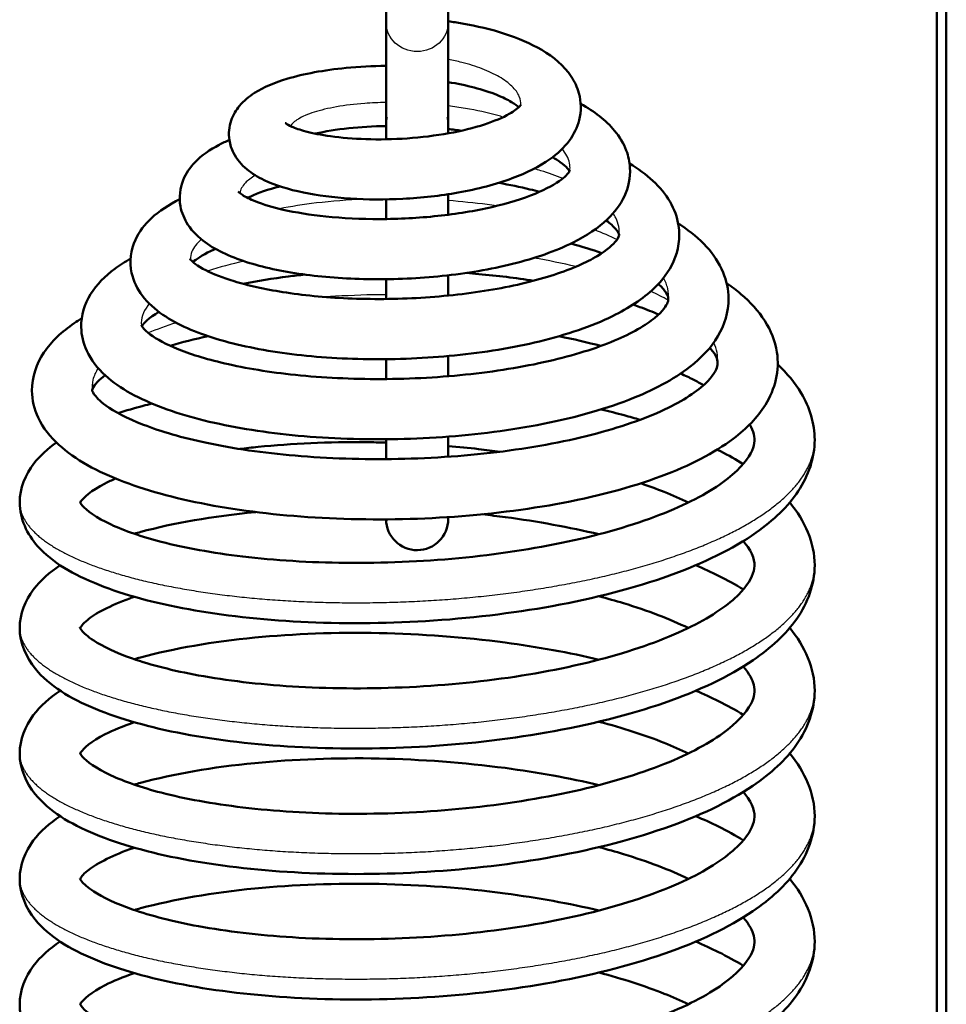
# Model space of a CAD drawing. Header units: millimetres. Extents: x 196 to 2279, y -1387 to 2348.
# Tile 12 of 82: x 331 to 380, y -971 to -919. Entities that reach past the tile are written whole.
import ezdxf

# ---------------------------------------------------------------- set-up
doc = ezdxf.new("R2010")
doc.units = ezdxf.units.MM
doc.header["$LTSCALE"] = 0.75
doc.layers.add('Visible', color=7, linetype='Continuous', lineweight=50)
doc.layers.add('Visible Narrow', color=7, linetype='Continuous', lineweight=25)

msp = doc.modelspace()

# ---------------------------------------------------------------- linework, layer by layer
at = {"layer": 'Visible', "extrusion": (0, 0, -1)}
for p, q in [((379.477, -1198.809, 114.505), (379.477, -808.179, 114.505)), ((379.977, -808.179, 115.005), (379.977, -1198.809, 115.005)), ((350.24, -918.78, 172.915), (350.24, -924.14, 158.477)), ((353.54, -918.78, 172.915), (353.54, -924.14, 158.477))]:
    msp.add_line(p, q, dxfattribs=at)
at = {"layer": 'Visible', "extrusion": (-1, 3.99568e-17, 1.07631e-16)}
msp.add_arc((908.937, 169.261, -350.24), 10.5, 20.3668, 180, dxfattribs=at)
at = {"layer": 'Visible', "extrusion": (1, -1.03591e-31, -1.22465e-16)}
msp.add_arc((-908.937, 169.261, 353.54), 10.5, 0, 159.6332, dxfattribs=at)
at = {"layer": 'Visible', "extrusion": (0, 0, -1)}
for centre, start, end in [((-351.89, -924.14, -160.363), 0, 11.849), ((-351.89, -924.14, -160.363), 168.151, 180), ((-351.89, -945.14, -160.363), 180, 359.4488)]:
    msp.add_arc(centre, 1.65, start, end, dxfattribs=at)
at = {"layer": 'Visible', "extrusion": (-1, -4.42119e-17, 1.03596e-16)}
msp.add_arc((934.64, 160.363, -350.24), 10.5, 156.8886, 180, dxfattribs=at)
at = {"layer": 'Visible', "extrusion": (1, 0, -1.22465e-16)}
msp.add_arc((-934.64, 160.363, 353.54), 10.5, 0, 18.2359, dxfattribs=at)
at = {"layer": 'Visible', "extrusion": (1, 6.02835e-17, -5.04945e-17)}
msp.add_arc((-934.64, 160.363, 353.54), 10.5, 50.0499, 57.4222, dxfattribs=at)
at = {"layer": 'Visible', "extrusion": (-1, -5.41674e-17, 3.2679e-17)}
msp.add_arc((934.64, 160.363, -350.24), 10.5, 121.1025, 128.0298, dxfattribs=at)
at = {"layer": 'Visible', "extrusion": (1, 2.7651e-17, -6.59884e-18)}
msp.add_arc((-934.64, 160.363, 353.54), 10.5, 76.5776, 82.5485, dxfattribs=at)
at = {"layer": 'Visible', "extrusion": (-1, -1.36866e-17, 1.54921e-18)}
msp.add_arc((934.64, 160.363, -350.24), 10.5, 96.4579, 102.265, dxfattribs=at)
at = {"layer": 'Visible', "extrusion": (1, -2.12248e-17, -3.79622e-18)}
msp.add_arc((-934.64, 160.363, 353.54), 10.5, 100.1406, 106.1371, dxfattribs=at)
at = {"layer": 'Visible', "extrusion": (-1, 3.42162e-17, 1.04519e-17)}
msp.add_arc((934.64, 160.363, -350.24), 10.5, 73.0138, 78.9361, dxfattribs=at)
at = {"layer": 'Visible', "extrusion": (-1, 6.12076e-17, 5.94923e-17)}
msp.add_arc((934.64, 160.363, -350.24), 10.5, 45.8142, 53.3744, dxfattribs=at)
at = {"layer": 'Visible', "extrusion": (1, -5.80254e-17, -4.16761e-17)}
msp.add_arc((-934.64, 160.363, 353.54), 10.5, 125.6873, 133.2249, dxfattribs=at)
at = {"layer": 'Visible', "extrusion": (1, -1.69738e-17, -1.20065e-16)}
msp.add_arc((-934.64, 160.363, 353.54), 10.5, 171.9533, 180, dxfattribs=at)
at = {"layer": 'Visible'}
for points, knots in [([(353.54, -918.72, 158.593), (353.786, -918.753, 158.621), (354.031, -918.791, 158.66), (355.062, -918.97, 158.874), (355.829, -919.154, 159.161), (357.259, -919.616, 159.94), (357.929, -919.904, 160.452), (359.141, -920.622, 161.647), (359.686, -921.076, 162.356), (360.244, -921.916, 163.372), (360.387, -922.215, 163.696), (360.601, -922.99, 164.477), (360.607, -923.497, 164.943), (360.389, -924.354, 165.799), (360.204, -924.72, 166.205), (359.69, -925.422, 167.089), (359.337, -925.748, 167.575), (358.372, -926.437, 168.691), (357.695, -926.773, 169.304), (356.081, -927.373, 170.378), (355.098, -927.627, 170.823), (353.126, -927.979, 171.321), (352.119, -928.09, 171.411), (350.184, -928.19, 171.274), (349.231, -928.185, 171.056), (347.447, -928.072, 170.357), (346.598, -927.963, 169.863), (345.056, -927.644, 168.651), (344.36, -927.431, 167.907), (343.432, -926.989, 166.674), (343.123, -926.803, 166.209), (342.568, -926.34, 165.296), (342.316, -926.055, 164.844), (342.035, -925.495, 164.169), (341.958, -925.263, 163.925), (341.87, -924.68, 163.341), (341.905, -924.315, 162.997), (342.115, -923.693, 162.314), (342.277, -923.426, 161.97), (342.694, -922.927, 161.18), (342.964, -922.709, 160.725), (343.749, -922.208, 159.526), (344.32, -921.973, 158.785), (345.867, -921.507, 157.222), (346.944, -921.311, 156.446), (348.79, -921.132, 155.585), (349.507, -921.093, 155.339), (350.24, -921.083, 155.172)], [0.165333, 0.165333, 0.165333, 0.165333, 0.240035, 0.240035, 0.486016, 0.486016, 0.747813, 0.747813, 1.04018, 1.04018, 1.17725, 1.17725, 1.376748, 1.376748, 1.546556, 1.546556, 1.748843, 1.748843, 2.034994, 2.034994, 2.357551, 2.357551, 2.654185, 2.654185, 2.940192, 2.940192, 3.229927, 3.229927, 3.536221, 3.536221, 3.711558, 3.711558, 3.885518, 3.885518, 3.987741, 3.987741, 4.134553, 4.134553, 4.271645, 4.271645, 4.441646, 4.441646, 4.727064, 4.727064, 5.116211, 5.116211, 5.340325, 5.340325, 5.340325, 5.340325]), ([(357.279, -923.287, 162.092), (357.194, -923.21, 161.736), (357.064, -923.111, 161.392), (356.69, -922.885, 160.697), (356.425, -922.753, 160.349), (355.77, -922.488, 159.699), (355.359, -922.353, 159.405), (354.487, -922.125, 158.952), (354.02, -922.027, 158.787), (353.54, -921.949, 158.685)], [3.6490231, 3.6490231, 3.6490231, 3.6490231, 3.7609469, 3.7609469, 3.8953095, 3.8953095, 4.0490106, 4.0490106, 4.1977108, 4.1977108, 4.1977108, 4.1977108]), ([(360.569, -923.105, 158.389), (361.291, -923.504, 159.152), (361.905, -923.966, 160.001), (362.63, -924.845, 161.329), (362.845, -925.198, 161.811), (363.098, -925.872, 162.648), (363.166, -926.182, 163.007), (363.214, -927.013, 163.953), (363.102, -927.539, 164.552), (362.674, -928.457, 165.739), (362.364, -928.861, 166.339), (361.497, -929.698, 167.724), (360.878, -930.105, 168.506), (359.249, -930.919, 170.113), (358.149, -931.301, 170.902), (355.792, -931.887, 172.037), (354.511, -932.104, 172.414), (351.986, -932.366, 172.72), (350.711, -932.423, 172.676), (348.276, -932.398, 172.212), (347.085, -932.316, 171.789), (344.895, -932.029, 170.62), (343.875, -931.818, 169.853), (342.067, -931.265, 168.051), (341.277, -930.918, 166.98), (340.284, -930.194, 165.283), (339.966, -929.89, 164.669), (339.533, -929.229, 163.615), (339.389, -928.895, 163.165), (339.239, -928.077, 162.153), (339.299, -927.575, 161.581), (339.617, -926.789, 160.499), (339.839, -926.475, 159.982), (340.455, -925.83, 158.734), (340.886, -925.535, 157.991), (341.548, -925.185, 157.032), (341.73, -925.098, 156.784), (341.92, -925.015, 156.541)], [6.492801, 6.492801, 6.492801, 6.492801, 6.829172, 6.829172, 7.017629, 7.017629, 7.160215, 7.160215, 7.395565, 7.395565, 7.628311, 7.628311, 7.946397, 7.946397, 8.356761, 8.356761, 8.75082, 8.75082, 9.123908, 9.123908, 9.494431, 9.494431, 9.873635, 9.873635, 10.27799, 10.27799, 10.502085, 10.502085, 10.673042, 10.673042, 10.894889, 10.894889, 11.085541, 11.085541, 11.35521, 11.35521, 11.450662, 11.450662, 11.450662, 11.450662]), ([(344.888, -924.123, 165.588), (344.888, -924.123, 165.798), (344.901, -924.135, 166.007), (344.98, -924.188, 166.613), (345.086, -924.249, 167.006), (345.419, -924.394, 167.841), (345.672, -924.482, 168.28), (346.344, -924.663, 169.17), (346.796, -924.753, 169.611), (347.86, -924.901, 170.398), (348.499, -924.955, 170.734), (349.869, -924.999, 171.213), (350.62, -924.985, 171.351), (352.107, -924.882, 171.389), (352.863, -924.79, 171.289), (354.249, -924.539, 170.864), (354.901, -924.379, 170.54), (355.982, -924.025, 169.724), (356.439, -923.828, 169.233), (357.06, -923.477, 168.189), (357.26, -923.314, 167.634), (357.394, -923.17, 166.75), (357.41, -923.141, 166.432), (357.41, -923.141, 166.114)], [1.369836, 1.369836, 1.369836, 1.369836, 1.432318, 1.432318, 1.553811, 1.553811, 1.705467, 1.705467, 1.892824, 1.892824, 2.104957, 2.104957, 2.328277, 2.328277, 2.552332, 2.552332, 2.769464, 2.769464, 2.97218, 2.97218, 3.148817, 3.148817, 3.243687, 3.243687, 3.243687, 3.243687]), ([(350.24, -924.28, 155.194), (349.549, -924.291, 155.376), (348.877, -924.331, 155.649), (347.604, -924.465, 156.377), (346.994, -924.565, 156.855), (346.482, -924.683, 157.409)], [0.0457283, 0.0457283, 0.0457283, 0.0457283, 0.2592895, 0.2592895, 0.4876312, 0.4876312, 0.4876312, 0.4876312]), ([(359.98, -926.677, 161.714), (359.963, -926.646, 161.349), (359.929, -926.595, 160.987), (359.785, -926.435, 160.169), (359.654, -926.316, 159.715), (359.362, -926.107, 159.009), (359.226, -926.021, 158.74), (359.072, -925.934, 158.481)], [4.7876884, 4.7876884, 4.7876884, 4.7876884, 4.8975286, 4.8975286, 5.0416691, 5.0416691, 5.1351777, 5.1351777, 5.1351777, 5.1351777]), ([(363.163, -926.271, 156.348), (364.083, -926.827, 157.478), (364.835, -927.484, 158.737), (365.534, -928.688, 160.559), (365.694, -929.114, 161.144), (365.863, -930.198, 162.565), (365.76, -930.88, 163.416), (365.262, -931.998, 165.025), (364.904, -932.47, 165.798), (363.878, -933.459, 167.588), (363.127, -933.945, 168.599), (361.157, -934.907, 170.642), (359.831, -935.358, 171.636), (356.986, -936.046, 173.081), (355.441, -936.3, 173.572), (352.368, -936.608, 174.018), (350.804, -936.673, 174), (347.802, -936.635, 173.501), (346.327, -936.531, 173.015), (343.616, -936.172, 171.641), (342.352, -935.911, 170.731), (340.129, -935.241, 168.582), (339.163, -934.825, 167.305), (337.97, -934.007, 165.251), (337.598, -933.678, 164.503), (337.035, -932.933, 163.108), (336.827, -932.521, 162.456), (336.605, -931.489, 160.984), (336.689, -930.846, 160.145), (337.133, -929.878, 158.603), (337.428, -929.504, 157.887), (338.197, -928.784, 156.303), (338.704, -928.452, 155.43), (339.286, -928.159, 154.6)], [13.930087, 13.930087, 13.930087, 13.930087, 14.398228, 14.398228, 14.617941, 14.617941, 14.936737, 14.936737, 15.224732, 15.224732, 15.622993, 15.622993, 16.123767, 16.123767, 16.602251, 16.602251, 17.059737, 17.059737, 17.515155, 17.515155, 17.977846, 17.977846, 18.463976, 18.463976, 18.731311, 18.731311, 18.967308, 18.967308, 19.274679, 19.274679, 19.529525, 19.529525, 19.845529, 19.845529, 19.845529, 19.845529]), ([(342.389, -927.76, 164.452), (342.389, -927.76, 165.078), (342.46, -927.838, 165.709), (342.772, -928.038, 166.914), (343.014, -928.162, 167.503), (343.709, -928.437, 168.742), (344.208, -928.59, 169.382), (345.439, -928.87, 170.586), (346.211, -928.995, 171.138), (347.929, -929.173, 172.024), (348.907, -929.221, 172.349), (350.912, -929.217, 172.694), (351.966, -929.161, 172.709), (353.981, -928.945, 172.417), (354.969, -928.783, 172.109), (356.718, -928.38, 171.218), (357.51, -928.135, 170.631), (358.752, -927.624, 169.284), (359.239, -927.351, 168.516), (359.816, -926.913, 166.966), (359.948, -926.737, 166.177), (359.993, -926.652, 165.123), (359.996, -926.643, 164.857), (359.996, -926.643, 164.592)], [1.795362, 1.795362, 1.795362, 1.795362, 1.982191, 1.982191, 2.17357, 2.17357, 2.416469, 2.416469, 2.697054, 2.697054, 2.99884, 2.99884, 3.307331, 3.307331, 3.612923, 3.612923, 3.908526, 3.908526, 4.183638, 4.183638, 4.421682, 4.421682, 4.501192, 4.501192, 4.501192, 4.501192]), ([(344.604, -927.481, 154.551), (343.971, -927.645, 155.23), (343.435, -927.833, 156.009), (342.997, -928.04, 156.976), (342.943, -928.067, 157.104), (342.892, -928.093, 157.235)], [0.7353871, 0.7353871, 0.7353871, 0.7353871, 1.0170895, 1.0170895, 1.059629, 1.059629, 1.059629, 1.059629]), ([(358.386, -927.771, 153.015), (358.218, -927.726, 152.905), (358.047, -927.682, 152.8), (357.352, -927.512, 152.401), (356.797, -927.396, 152.144), (356.223, -927.296, 151.935)], [27.2228212, 27.2228212, 27.2228212, 27.2228212, 27.2842074, 27.2842074, 27.4687988, 27.4687988, 27.4687988, 27.4687988]), ([(365.743, -929.441, 154.361), (365.802, -929.479, 154.441), (365.859, -929.517, 154.522), (366.921, -930.237, 156.031), (367.716, -931.051, 157.6), (368.311, -932.486, 159.815), (368.415, -932.966, 160.498), (368.422, -934.143, 162.168), (368.209, -934.84, 163.173), (367.486, -936.053, 165.185), (366.974, -936.588, 166.207), (365.495, -937.738, 168.558), (364.4, -938.314, 169.864), (361.716, -939.357, 172.225), (360.043, -939.814, 173.264), (356.564, -940.472, 174.668), (354.727, -940.696, 175.088), (351.096, -940.923, 175.327), (349.256, -940.936, 175.164), (345.759, -940.767, 174.303), (344.06, -940.583, 173.594), (340.981, -940.043, 171.722), (339.571, -939.678, 170.528), (337.143, -938.773, 167.78), (336.116, -938.226, 166.177), (334.931, -937.144, 163.676), (334.582, -936.71, 162.791), (334.171, -935.82, 161.251), (334.063, -935.388, 160.584), (334.043, -934.329, 158.976), (334.239, -933.712, 158.013), (334.878, -932.678, 156.073), (335.319, -932.243, 155.083), (336.094, -931.668, 153.636), (336.376, -931.486, 153.156), (336.68, -931.315, 152.686)], [22.987534, 22.987534, 22.987534, 22.987534, 23.019392, 23.019392, 23.581823, 23.581823, 23.831103, 23.831103, 24.194696, 24.194696, 24.568374, 24.568374, 25.096691, 25.096691, 25.685531, 25.685531, 26.239298, 26.239298, 26.779358, 26.779358, 27.320724, 27.320724, 27.872432, 27.872432, 28.453761, 28.453761, 28.763765, 28.763765, 29.001494, 29.001494, 29.341315, 29.341315, 29.688157, 29.688157, 29.863022, 29.863022, 29.863022, 29.863022]), ([(339.835, -931.336, 163.068), (339.835, -931.336, 163.383), (339.843, -931.35, 163.697), (339.942, -931.47, 165.143), (340.216, -931.705, 166.265), (341.057, -932.133, 168.137), (341.569, -932.336, 168.942), (342.904, -932.741, 170.541), (343.787, -932.939, 171.315), (345.806, -933.257, 172.627), (346.984, -933.373, 173.154), (349.456, -933.482, 173.841), (350.787, -933.472, 173.997), (353.391, -933.316, 173.895), (354.699, -933.168, 173.636), (357.092, -932.753, 172.741), (358.214, -932.481, 172.1), (360.083, -931.871, 170.539), (360.872, -931.523, 169.609), (361.964, -930.873, 167.636), (362.311, -930.557, 166.58), (362.588, -930.19, 164.642), (362.601, -930.111, 163.763), (362.609, -930.048, 161.597), (362.64, -930.004, 160.277), (362.321, -929.617, 158.41), (362.153, -929.456, 157.806), (361.923, -929.286, 157.233)], [22.479984, 22.479984, 22.479984, 22.479984, 22.574392, 22.574392, 22.916144, 22.916144, 23.203359, 23.203359, 23.552784, 23.552784, 23.93189, 23.93189, 24.323345, 24.323345, 24.715127, 24.715127, 25.099959, 25.099959, 25.468459, 25.468459, 25.803938, 25.803938, 26.065735, 26.065735, 26.453974, 26.453974, 26.645693, 26.645693, 26.645693, 26.645693]), ([(341.186, -930.804, 153.731), (341.094, -930.843, 153.89), (341.005, -930.882, 154.052), (340.475, -931.13, 155.087), (340.157, -931.349, 156.04), (339.988, -931.495, 157.021)], [21.517436, 21.517436, 21.517436, 21.517436, 21.5738629, 21.5738629, 21.8739811, 21.8739811, 21.8739811, 21.8739811]), ([(345.93, -932.165, 145.299), (345.634, -932.195, 145.425), (345.343, -932.228, 145.56), (344.214, -932.37, 146.125), (343.403, -932.502, 146.627), (342.649, -932.654, 147.196)], [11.5377096, 11.5377096, 11.5377096, 11.5377096, 11.6340976, 11.6340976, 11.9191552, 11.9191552, 11.9191552, 11.9191552]), ([(358.063, -932.493, 144.946), (357.121, -932.344, 144.608), (356.143, -932.224, 144.355), (354.936, -932.114, 144.157), (354.716, -932.095, 144.126), (354.495, -932.078, 144.099)], [10.2975745, 10.2975745, 10.2975745, 10.2975745, 10.5992627, 10.5992627, 10.6659506, 10.6659506, 10.6659506, 10.6659506]), ([(368.314, -932.615, 152.411), (368.586, -932.801, 152.817), (368.841, -932.994, 153.23), (370.075, -934.042, 155.411), (370.807, -935.097, 157.306), (371.134, -937.241, 160.618), (370.886, -938.248, 162.124), (369.956, -939.75, 164.797), (369.371, -940.343, 165.997), (367.653, -941.64, 168.785), (366.356, -942.301, 170.339), (363.222, -943.47, 173.078), (361.305, -943.974, 174.262), (357.308, -944.7, 175.872), (355.191, -944.944, 176.356), (350.998, -945.184, 176.634), (348.868, -945.188, 176.447), (344.826, -944.971, 175.453), (342.862, -944.749, 174.634), (339.309, -944.107, 172.47), (337.683, -943.677, 171.09), (334.903, -942.624, 167.919), (333.736, -941.991, 166.074), (332.414, -940.78, 163.187), (332.032, -940.304, 162.167), (331.567, -939.315, 160.341), (331.445, -938.823, 159.522), (331.432, -937.605, 157.524), (331.682, -936.891, 156.321), (332.479, -935.7, 153.903), (333.03, -935.193, 152.674), (333.813, -934.656, 151.261), (333.946, -934.569, 151.03), (334.084, -934.485, 150.802)], [33.6727, 33.6727, 33.6727, 33.6727, 33.828776, 33.828776, 34.487635, 34.487635, 35.016455, 35.016455, 35.448942, 35.448942, 36.073299, 36.073299, 36.746074, 36.746074, 37.384061, 37.384061, 38.008902, 38.008902, 38.634523, 38.634523, 39.271774, 39.271774, 39.938381, 39.938381, 40.291325, 40.291325, 40.576856, 40.576856, 40.993163, 40.993163, 41.42018, 41.42018, 41.503913, 41.503913, 41.503913, 41.503913]), ([(337.248, -934.855, 161.306), (337.248, -934.855, 161.797), (337.255, -934.876, 162.289), (337.328, -934.987, 163.548), (337.431, -935.109, 164.314), (337.892, -935.484, 166.229), (338.364, -935.767, 167.36), (339.649, -936.319, 169.501), (340.498, -936.596, 170.521), (342.554, -937.094, 172.385), (343.818, -937.312, 173.215), (346.583, -937.618, 174.492), (348.129, -937.705, 174.933), (351.264, -937.714, 175.327), (352.896, -937.635, 175.278), (355.996, -937.315, 174.69), (357.507, -937.071, 174.146), (360.18, -936.457, 172.647), (361.386, -936.08, 171.68), (363.288, -935.281, 169.483), (364.032, -934.846, 168.235), (364.926, -934.11, 165.7), (365.123, -933.805, 164.396), (365.203, -933.59, 162.664), (365.212, -933.55, 162.237), (365.228, -933.413, 160.528), (365.23, -933.326, 159.232), (364.994, -932.967, 157.356), (364.869, -932.819, 156.74), (364.696, -932.658, 156.143)], [13.521149, 13.521149, 13.521149, 13.521149, 13.668464, 13.668464, 13.90091, 13.90091, 14.269834, 14.269834, 14.668164, 14.668164, 15.115778, 15.115778, 15.586447, 15.586447, 16.063887, 16.063887, 16.53795, 16.53795, 17.001554, 17.001554, 17.442106, 17.442106, 17.837685, 17.837685, 17.966179, 17.966179, 18.352077, 18.352077, 18.543664, 18.543664, 18.543664, 18.543664]), ([(364.701, -934.283, 149.557), (364.391, -934.148, 149.179), (364.061, -934.015, 148.818), (363.595, -933.845, 148.357), (363.474, -933.802, 148.242), (363.351, -933.76, 148.129)], [9.4628641, 9.4628641, 9.4628641, 9.4628641, 9.6142127, 9.6142127, 9.6658356, 9.6658356, 9.6658356, 9.6658356]), ([(338.18, -934.144, 152.86), (337.654, -934.453, 154.145), (337.359, -934.755, 155.55), (337.276, -934.884, 157.047), (337.272, -934.89, 157.133), (337.269, -934.896, 157.218)], [12.6608499, 12.6608499, 12.6608499, 12.6608499, 13.0867557, 13.0867557, 13.1124705, 13.1124705, 13.1124705, 13.1124705]), ([(335.328, -937.506, 152.016), (335.173, -937.621, 152.519), (335.046, -937.729, 153.032), (334.656, -938.122, 155.101), (334.64, -938.265, 156.73), (334.639, -938.297, 158.656), (334.639, -938.301, 158.976), (334.642, -938.327, 160.256), (334.649, -938.382, 161.22), (334.826, -938.645, 163.277), (335.031, -938.867, 164.371), (335.811, -939.435, 166.833), (336.497, -939.8, 168.184), (338.282, -940.492, 170.71), (339.431, -940.825, 171.892), (342.122, -941.395, 173.961), (343.724, -941.628, 174.836), (347.147, -941.924, 176.082), (349.018, -941.986, 176.451), (352.747, -941.913, 176.604), (354.655, -941.776, 176.384), (358.221, -941.317, 175.387), (359.93, -940.991, 174.599), (362.889, -940.204, 172.577), (364.19, -939.735, 171.326), (366.168, -938.769, 168.566), (366.895, -938.256, 167.031), (367.696, -937.425, 163.919), (367.807, -937.13, 162.318), (367.854, -936.735, 158.884), (367.823, -936.507, 157.005), (367.44, -936.059, 155.207), (367.433, -936.051, 155.175), (367.426, -936.043, 155.142)], [2.177258, 2.177258, 2.177258, 2.177258, 2.337971, 2.337971, 2.819905, 2.819905, 2.915845, 2.915845, 3.204105, 3.204105, 3.540053, 3.540053, 3.997257, 3.997257, 4.490881, 4.490881, 5.029709, 5.029709, 5.587335, 5.587335, 6.149611, 6.149611, 6.706954, 6.706954, 7.250316, 7.250316, 7.766101, 7.766101, 8.246005, 8.246005, 8.803335, 8.803335, 8.813517, 8.813517, 8.813517, 8.813517]), ([(371.028, -936.937, 151.331), (371.528, -937.407, 152.255), (371.946, -937.911, 153.204), (372.725, -939.211, 155.484), (372.99, -940.072, 156.843), (372.99, -941.889, 159.666), (372.664, -942.838, 161.17), (371.576, -944.474, 164.106), (370.811, -945.204, 165.558), (368.646, -946.731, 168.707), (367.083, -947.49, 170.366), (363.448, -948.797, 173.126), (361.313, -949.348, 174.248), (356.92, -950.145, 175.68), (354.616, -950.418, 176.044), (350.104, -950.686, 176.037), (347.837, -950.699, 175.679), (343.591, -950.485, 174.314), (341.558, -950.256, 173.292), (337.948, -949.602, 170.716), (336.33, -949.164, 169.128), (333.627, -948.087, 165.549), (332.518, -947.448, 163.5), (331.182, -945.946, 159.983), (330.79, -945.128, 158.487), (330.79, -943.505, 155.754), (331.095, -942.771, 154.449), (331.869, -941.77, 152.211), (332.274, -941.404, 151.267), (332.741, -941.075, 150.342)], [2.392494, 2.392494, 2.392494, 2.392494, 2.735338, 2.735338, 3.213884, 3.213884, 3.74268, 3.74268, 4.273622, 4.273622, 4.976892, 4.976892, 5.697889, 5.697889, 6.383375, 6.383375, 7.054012, 7.054012, 7.722767, 7.722767, 8.398989, 8.398989, 9.106538, 9.106538, 9.614332, 9.614332, 10.060213, 10.060213, 10.385573, 10.385573, 10.385573, 10.385573]), ([(367.095, -938.031, 147.865), (366.92, -937.932, 147.605), (366.737, -937.834, 147.35), (366.334, -937.629, 146.823), (366.109, -937.522, 146.55), (365.876, -937.416, 146.285)], [256.8254448, 256.8254448, 256.8254448, 256.8254448, 256.9236386, 256.9236386, 257.0339553, 257.0339553, 257.0339553, 257.0339553]), ([(336.023, -939.521, 145.442), (336.442, -939.383, 144.962), (336.882, -939.253, 144.5), (337.497, -939.09, 143.911), (337.654, -939.049, 143.765), (337.813, -939.01, 143.621)], [10.9947337, 10.9947337, 10.9947337, 10.9947337, 11.1894324, 11.1894324, 11.254787, 11.254787, 11.254787, 11.254787]), ([(361.659, -939.318, 140.122), (362.075, -939.418, 140.32), (362.482, -939.523, 140.532), (363.161, -939.71, 140.913), (363.439, -939.79, 141.078), (363.712, -939.873, 141.249)], [13.8154169, 13.8154169, 13.8154169, 13.8154169, 13.9562297, 13.9562297, 14.0558087, 14.0558087, 14.0558087, 14.0558087]), ([(333.987, -944.238, 158.416), (333.987, -944.238, 159.393), (334.009, -944.309, 160.373), (334.321, -944.67, 163.098), (334.846, -945.067, 164.826), (336.341, -945.755, 167.753), (337.251, -946.074, 169.027), (339.55, -946.668, 171.484), (341.029, -946.937, 172.636), (344.321, -947.33, 174.495), (346.189, -947.448, 175.199), (350.058, -947.484, 176.025), (352.113, -947.401, 176.139), (356.095, -947.024, 175.744), (358.075, -946.724, 175.228), (361.68, -945.953, 173.637), (363.352, -945.467, 172.543), (366.128, -944.392, 169.952), (367.282, -943.793, 168.428), (368.881, -942.642, 165.204), (369.374, -942.077, 163.474), (369.809, -941.241, 160.005), (369.834, -940.966, 158.251), (369.716, -940.476, 155.769), (369.649, -940.307, 155.013), (369.54, -940.119, 154.269)], [249.966779, 249.966779, 249.966779, 249.966779, 250.259559, 250.259559, 250.79663, 250.79663, 251.266835, 251.266835, 251.821781, 251.821781, 252.406985, 252.406985, 253.008871, 253.008871, 253.61293, 253.61293, 254.213244, 254.213244, 254.796746, 254.796746, 255.346999, 255.346999, 255.875072, 255.875072, 256.106912, 256.106912, 256.106912, 256.106912]), ([(350.24, -941.082, 138.123), (349.888, -941.072, 138.157), (349.538, -941.066, 138.202), (347.201, -941.043, 138.563), (345.234, -941.129, 139.191), (343.114, -941.343, 140.255), (342.791, -941.38, 140.43), (342.472, -941.419, 140.614)], [247.0353666, 247.0353666, 247.0353666, 247.0353666, 247.140976, 247.140976, 247.7448644, 247.7448644, 247.8553793, 247.8553793, 247.8553793, 247.8553793]), ([(356.283, -941.566, 138.465), (355.908, -941.515, 138.383), (355.53, -941.468, 138.313), (354.619, -941.364, 138.172), (354.081, -941.311, 138.112), (353.54, -941.265, 138.075)], [246.4280064, 246.4280064, 246.4280064, 246.4280064, 246.543792, 246.543792, 246.7062932, 246.7062932, 246.7062932, 246.7062932]), ([(367.813, -941.455, 144.6), (367.873, -941.484, 144.663), (367.933, -941.514, 144.726), (368.416, -941.759, 145.249), (368.82, -941.984, 145.726), (369.2, -942.218, 146.218)], [14.6073661, 14.6073661, 14.6073661, 14.6073661, 14.634919, 14.634919, 14.8332678, 14.8332678, 14.8332678, 14.8332678]), ([(335.882, -942.988, 147.227), (335.681, -943.075, 147.591), (335.494, -943.162, 147.962), (334.586, -943.624, 149.975), (334.16, -944.017, 151.782), (334.019, -944.225, 153.92), (334.006, -944.248, 154.237), (333.998, -944.264, 154.556)], [248.8086493, 248.8086493, 248.8086493, 248.8086493, 248.9354567, 248.9354567, 249.485433, 249.485433, 249.5811508, 249.5811508, 249.5811508, 249.5811508]), ([(366.279, -944.264, 144.461), (365.881, -944.071, 143.971), (365.454, -943.882, 143.503), (364.606, -943.543, 142.68), (364.19, -943.39, 142.314), (363.755, -943.242, 141.968)], [245.2133696, 245.2133696, 245.2133696, 245.2133696, 245.4104212, 245.4104212, 245.5821146, 245.5821146, 245.5821146, 245.5821146]), ([(371.662, -944.264, 150.309), (372.476, -945.231, 152.121), (372.99, -946.398, 154.023), (372.99, -948.595, 157.436), (372.63, -949.589, 159.019), (371.465, -951.252, 162.032), (370.675, -951.978, 163.488), (368.448, -953.497, 166.634), (366.844, -954.253, 168.286), (363.149, -955.54, 170.996), (361, -956.076, 172.082), (356.591, -956.847, 173.443), (354.284, -957.107, 173.77), (349.775, -957.351, 173.695), (347.515, -957.351, 173.303), (343.291, -957.115, 171.876), (341.275, -956.875, 170.823), (337.703, -956.201, 168.192), (336.11, -955.753, 166.58), (333.454, -954.654, 162.956), (332.363, -953.995, 160.891), (331.131, -952.495, 157.462), (330.79, -951.725, 156.078), (330.79, -950.18, 153.478), (331.081, -949.46, 152.203), (331.889, -948.39, 149.832), (332.375, -947.969, 148.723), (332.942, -947.596, 147.647)], [15.351552, 15.351552, 15.351552, 15.351552, 16.013677, 16.013677, 16.56919, 16.56919, 17.103564, 17.103564, 17.812249, 17.812249, 18.531352, 18.531352, 19.215707, 19.215707, 19.886135, 19.886135, 20.555022, 20.555022, 21.232075, 21.232075, 21.942506, 21.942506, 22.414152, 22.414152, 22.850062, 22.850062, 23.231442, 23.231442, 23.231442, 23.231442]), ([(336.87, -945.919, 142.221), (336.984, -945.886, 142.104), (337.1, -945.854, 141.989), (338.96, -945.35, 140.178), (341.04, -944.992, 138.736), (343.298, -944.771, 137.7), (343.312, -944.77, 137.693), (343.326, -944.768, 137.687)], [23.9218368, 23.9218368, 23.9218368, 23.9218368, 23.9716813, 23.9716813, 24.7152877, 24.7152877, 24.7199648, 24.7199648, 24.7199648, 24.7199648]), ([(355.339, -944.889, 135.922), (355.752, -944.934, 135.978), (356.162, -944.984, 136.047), (358.285, -945.267, 136.465), (359.968, -945.573, 137.021), (361.537, -945.946, 137.759)], [25.946653, 25.946653, 25.946653, 25.946653, 26.0718211, 26.0718211, 26.6015346, 26.6015346, 26.6015346, 26.6015346]), ([(333.987, -950.895, 156.111), (333.987, -950.895, 156.989), (334.002, -950.949, 157.864), (334.191, -951.186, 159.788), (334.398, -951.379, 160.837), (335.185, -951.896, 163.304), (335.893, -952.236, 164.7), (337.743, -952.882, 167.347), (338.939, -953.19, 168.604), (341.771, -953.708, 170.835), (343.476, -953.913, 171.791), (347.121, -954.14, 173.172), (349.117, -954.157, 173.593), (353.107, -953.991, 173.813), (355.152, -953.797, 173.609), (359, -953.214, 172.6), (360.854, -952.818, 171.782), (364.09, -951.877, 169.655), (365.526, -951.319, 168.329), (367.74, -950.174, 165.367), (368.572, -949.562, 163.711), (369.547, -948.513, 160.331), (369.732, -948.094, 158.58), (369.832, -947.378, 154.745), (369.749, -946.993, 152.613), (369.262, -946.379, 150.499), (369.233, -946.343, 150.379), (369.202, -946.308, 150.259)], [238.209466, 238.209466, 238.209466, 238.209466, 238.471953, 238.471953, 238.793879, 238.793879, 239.264186, 239.264186, 239.78177, 239.78177, 240.356937, 240.356937, 240.953375, 240.953375, 241.556699, 241.556699, 242.159489, 242.159489, 242.752147, 242.752147, 243.320839, 243.320839, 243.853519, 243.853519, 244.491642, 244.491642, 244.530138, 244.530138, 244.530138, 244.530138]), ([(366.677, -947.593, 141.187), (367.1, -947.772, 141.569), (367.505, -947.958, 141.966), (368.353, -948.382, 142.869), (368.792, -948.624, 143.385), (369.203, -948.878, 143.918)], [27.2407962, 27.2407962, 27.2407962, 27.2407962, 27.419131, 27.419131, 27.633682, 27.633682, 27.633682, 27.633682]), ([(336.872, -949.266, 143.355), (336.792, -949.294, 143.467), (336.713, -949.321, 143.58), (335.583, -949.728, 145.249), (334.793, -950.162, 147.014), (334.128, -950.707, 149.99), (334.03, -950.865, 151.174), (333.999, -950.924, 152.362)], [236.8640005, 236.8640005, 236.8640005, 236.8640005, 236.9060825, 236.9060825, 237.4808204, 237.4808204, 237.8355873, 237.8355873, 237.8355873, 237.8355873]), ([(366.282, -950.922, 142.156), (365.305, -950.449, 140.952), (364.133, -949.998, 139.88), (362.422, -949.478, 138.693), (361.984, -949.356, 138.419), (361.534, -949.239, 138.162)], [233.4569257, 233.4569257, 233.4569257, 233.4569257, 233.9423903, 233.9423903, 234.1009903, 234.1009903, 234.1009903, 234.1009903]), ([(371.662, -950.922, 148.004), (372.477, -951.891, 149.816), (372.99, -953.057, 151.719), (372.99, -955.257, 155.138), (372.627, -956.255, 156.728), (371.456, -957.92, 159.746), (370.664, -958.646, 161.202), (368.431, -960.164, 164.349), (366.824, -960.919, 166), (363.125, -962.205, 168.706), (360.974, -962.74, 169.789), (356.564, -963.509, 171.143), (354.257, -963.767, 171.468), (349.748, -964.009, 171.387), (347.488, -964.009, 170.992), (343.267, -963.771, 169.56), (341.252, -963.53, 168.504), (337.683, -962.854, 165.869), (336.092, -962.405, 164.255), (333.44, -961.304, 160.627), (332.35, -960.644, 158.56), (331.127, -959.144, 155.139), (330.79, -958.377, 153.765), (330.79, -956.839, 151.175), (331.08, -956.121, 149.903), (331.888, -955.05, 147.531), (332.374, -954.628, 146.421), (332.942, -954.254, 145.342)], [28.151493, 28.151493, 28.151493, 28.151493, 28.813389, 28.813389, 29.371137, 29.371137, 29.905799, 29.905799, 30.61491, 30.61491, 31.333854, 31.333854, 32.018118, 32.018118, 32.68853, 32.68853, 33.357428, 33.357428, 34.034552, 34.034552, 34.74523, 34.74523, 35.213861, 35.213861, 35.649063, 35.649063, 36.031168, 36.031168, 36.031168, 36.031168]), ([(336.869, -952.577, 139.916), (336.981, -952.545, 139.803), (337.094, -952.513, 139.69), (338.95, -952.009, 137.881), (341.03, -951.651, 136.437), (345.341, -951.228, 134.456), (347.601, -951.147, 133.821), (352.092, -951.237, 133.3), (354.381, -951.405, 133.392), (358.279, -951.924, 134.158), (359.965, -952.23, 134.715), (361.537, -952.604, 135.455)], [36.721486, 36.721486, 36.721486, 36.721486, 36.770136, 36.770136, 37.513845, 37.513845, 38.199403, 38.199403, 38.870445, 38.870445, 39.401357, 39.401357, 39.401357, 39.401357]), ([(333.987, -957.553, 153.806), (333.987, -957.553, 154.783), (334.009, -957.624, 155.764), (334.321, -957.986, 158.488), (334.846, -958.383, 160.217), (336.341, -959.071, 163.144), (337.251, -959.389, 164.417), (339.55, -959.984, 166.874), (341.029, -960.253, 168.026), (344.321, -960.646, 169.885), (346.189, -960.764, 170.59), (350.058, -960.8, 171.416), (352.113, -960.717, 171.53), (356.095, -960.34, 171.135), (358.075, -960.04, 170.619), (361.68, -959.269, 169.028), (363.352, -958.782, 167.933), (366.128, -957.708, 165.343), (367.282, -957.108, 163.819), (368.881, -955.957, 160.594), (369.374, -955.393, 158.864), (369.809, -954.557, 155.396), (369.834, -954.282, 153.642), (369.688, -953.676, 150.572), (369.528, -953.347, 149.232), (369.202, -952.966, 147.955)], [226.455334, 226.455334, 226.455334, 226.455334, 226.748114, 226.748114, 227.285185, 227.285185, 227.755389, 227.755389, 228.310336, 228.310336, 228.89554, 228.89554, 229.497426, 229.497426, 230.101485, 230.101485, 230.701799, 230.701799, 231.285301, 231.285301, 231.835554, 231.835554, 232.363627, 232.363627, 232.775275, 232.775275, 232.775275, 232.775275]), ([(366.677, -954.251, 138.882), (367.097, -954.429, 139.262), (367.5, -954.614, 139.656), (368.348, -955.037, 140.558), (368.788, -955.279, 141.075), (369.2, -955.534, 141.609)], [40.0405238, 40.0405238, 40.0405238, 40.0405238, 40.2177249, 40.2177249, 40.4329045, 40.4329045, 40.4329045, 40.4329045]), ([(336.873, -955.925, 141.048), (336.27, -956.131, 141.893), (335.747, -956.349, 142.793), (334.586, -956.94, 145.366), (334.16, -957.333, 147.173), (334.019, -957.54, 149.31), (334.006, -957.563, 149.628), (333.998, -957.579, 149.946)], [225.1088732, 225.1088732, 225.1088732, 225.1088732, 225.4240116, 225.4240116, 225.973988, 225.973988, 226.0697057, 226.0697057, 226.0697057, 226.0697057]), ([(366.279, -957.579, 139.852), (365.881, -957.386, 139.361), (365.454, -957.198, 138.894), (363.975, -956.606, 137.457), (362.8, -956.226, 136.58), (361.535, -955.896, 135.857)], [221.7019246, 221.7019246, 221.7019246, 221.7019246, 221.8989761, 221.8989761, 222.3455181, 222.3455181, 222.3455181, 222.3455181]), ([(371.662, -957.58, 145.699), (372.477, -958.549, 147.512), (372.99, -959.714, 149.415), (372.99, -961.915, 152.834), (372.627, -962.913, 154.424), (371.455, -964.579, 157.443), (370.663, -965.304, 158.899), (368.43, -966.822, 162.046), (366.823, -967.578, 163.697), (363.123, -968.863, 166.402), (360.972, -969.398, 167.485), (356.562, -970.167, 168.839), (354.255, -970.425, 169.163), (349.746, -970.667, 169.082), (347.486, -970.667, 168.687), (343.265, -970.428, 167.254), (341.25, -970.187, 166.198), (337.682, -969.511, 163.563), (336.09, -969.062, 161.948), (333.439, -967.961, 158.321), (332.349, -967.301, 156.254), (331.126, -965.801, 152.833), (330.79, -965.035, 151.46), (330.79, -963.497, 148.87), (331.08, -962.779, 147.599), (331.887, -961.708, 145.227), (332.374, -961.286, 144.116), (332.942, -960.911, 143.037)], [40.95121, 40.95121, 40.95121, 40.95121, 41.61309, 41.61309, 42.170997, 42.170997, 42.705679, 42.705679, 43.41482, 43.41482, 44.133753, 44.133753, 44.818011, 44.818011, 45.488421, 45.488421, 46.15732, 46.15732, 46.834449, 46.834449, 47.545145, 47.545145, 48.013563, 48.013563, 48.448714, 48.448714, 48.830864, 48.830864, 48.830864, 48.830864]), ([(336.87, -959.234, 137.611), (336.981, -959.202, 137.498), (337.093, -959.171, 137.386), (338.95, -958.667, 135.576), (341.029, -958.309, 134.133), (345.341, -957.886, 132.151), (347.6, -957.805, 131.516), (352.091, -957.895, 130.996), (354.38, -958.063, 131.087), (358.278, -958.582, 131.853), (359.964, -958.887, 132.41), (361.537, -959.262, 133.15)], [49.521263, 49.521263, 49.521263, 49.521263, 49.569748, 49.569748, 50.313465, 50.313465, 50.999027, 50.999027, 51.670069, 51.670069, 52.200954, 52.200954, 52.200954, 52.200954]), ([(333.987, -964.211, 151.502), (333.987, -964.211, 152.379), (334.002, -964.264, 153.254), (334.191, -964.501, 155.179), (334.398, -964.695, 156.227), (335.185, -965.212, 158.695), (335.893, -965.551, 160.091), (337.743, -966.198, 162.737), (338.939, -966.506, 163.995), (341.771, -967.023, 166.226), (343.476, -967.228, 167.181), (347.121, -967.456, 168.563), (349.117, -967.473, 168.984), (353.107, -967.306, 169.204), (355.152, -967.113, 168.999), (359, -966.529, 167.991), (360.854, -966.134, 167.172), (364.09, -965.192, 165.046), (365.526, -964.635, 163.72), (367.74, -963.49, 160.758), (368.572, -962.878, 159.101), (369.547, -961.829, 155.721), (369.732, -961.41, 153.971), (369.832, -960.693, 150.136), (369.749, -960.309, 148.004), (369.262, -959.695, 145.889), (369.233, -959.659, 145.769), (369.202, -959.623, 145.65)], [214.698021, 214.698021, 214.698021, 214.698021, 214.960508, 214.960508, 215.282434, 215.282434, 215.752741, 215.752741, 216.270325, 216.270325, 216.845492, 216.845492, 217.44193, 217.44193, 218.045254, 218.045254, 218.648044, 218.648044, 219.240702, 219.240702, 219.809394, 219.809394, 220.342074, 220.342074, 220.980197, 220.980197, 221.018669, 221.018669, 221.018669, 221.018669]), ([(366.677, -960.909, 136.577), (367.097, -961.087, 136.957), (367.499, -961.271, 137.351), (368.348, -961.695, 138.254), (368.789, -961.938, 138.773), (369.203, -962.193, 139.308)], [52.8402263, 52.8402263, 52.8402263, 52.8402263, 53.0173469, 53.0173469, 53.2331, 53.2331, 53.2331, 53.2331]), ([(336.871, -962.582, 138.746), (336.791, -962.61, 138.858), (336.713, -962.637, 138.971), (335.583, -963.044, 140.639), (334.793, -963.477, 142.404), (334.128, -964.023, 145.381), (334.03, -964.181, 146.565), (333.999, -964.239, 147.752)], [213.3525903, 213.3525903, 213.3525903, 213.3525903, 213.3946375, 213.3946375, 213.9693754, 213.9693754, 214.3241423, 214.3241423, 214.3241423, 214.3241423]), ([(366.282, -964.237, 137.547), (365.305, -963.765, 136.343), (364.133, -963.314, 135.271), (362.422, -962.794, 134.084), (361.984, -962.671, 133.809), (361.534, -962.555, 133.553)], [209.9454806, 209.9454806, 209.9454806, 209.9454806, 210.4309453, 210.4309453, 210.5895554, 210.5895554, 210.5895554, 210.5895554]), ([(371.662, -964.238, 143.395), (372.477, -965.207, 145.207), (372.99, -966.372, 147.11), (372.99, -968.573, 150.529), (372.627, -969.571, 152.119), (371.455, -971.237, 155.139), (370.663, -971.962, 156.595), (368.43, -973.48, 159.741), (366.823, -974.236, 161.392), (363.123, -975.521, 164.097), (360.972, -976.056, 165.18), (356.561, -976.825, 166.534), (354.254, -977.083, 166.859), (349.746, -977.324, 166.778), (347.486, -977.324, 166.382), (343.265, -977.086, 164.949), (341.25, -976.845, 163.894), (337.682, -976.169, 161.259), (336.09, -975.72, 159.644), (333.439, -974.619, 156.016), (332.349, -973.959, 153.949), (331.126, -972.459, 150.528), (330.79, -971.693, 149.155), (330.79, -970.155, 146.566), (331.08, -969.436, 145.294), (331.887, -968.366, 142.922), (332.374, -967.943, 141.811), (332.942, -967.569, 140.733)], [53.750911, 53.750911, 53.750911, 53.750911, 54.412791, 54.412791, 54.970709, 54.970709, 55.505392, 55.505392, 56.214535, 56.214535, 56.933468, 56.933468, 57.617725, 57.617725, 58.288135, 58.288135, 58.957034, 58.957034, 59.634164, 59.634164, 60.344861, 60.344861, 60.813263, 60.813263, 61.248411, 61.248411, 61.630565, 61.630565, 61.630565, 61.630565]), ([(336.869, -965.892, 135.307), (336.981, -965.86, 135.194), (337.093, -965.829, 135.081), (338.95, -965.325, 133.272), (341.029, -964.967, 131.828), (345.341, -964.544, 129.846), (347.6, -964.462, 129.211), (352.091, -964.553, 128.691), (354.38, -964.721, 128.783), (358.278, -965.239, 129.549), (359.965, -965.545, 130.106), (361.537, -965.92, 130.845)], [62.320889, 62.320889, 62.320889, 62.320889, 62.369442, 62.369442, 63.11316, 63.11316, 63.798722, 63.798722, 64.469764, 64.469764, 65.000759, 65.000759, 65.000759, 65.000759]), ([(333.987, -970.869, 149.197), (333.987, -970.869, 150.174), (334.009, -970.94, 151.154), (334.321, -971.302, 153.879), (334.846, -971.698, 155.608), (336.341, -972.387, 158.534), (337.251, -972.705, 159.808), (339.55, -973.3, 162.265), (341.029, -973.569, 163.417), (344.321, -973.962, 165.276), (346.189, -974.08, 165.981), (350.058, -974.116, 166.806), (352.113, -974.033, 166.92), (356.095, -973.655, 166.525), (358.075, -973.355, 166.009), (361.68, -972.585, 164.418), (363.352, -972.098, 163.324), (366.128, -971.024, 160.734), (367.282, -970.424, 159.21), (368.881, -969.273, 155.985), (369.374, -968.709, 154.255), (369.809, -967.872, 150.786), (369.834, -967.597, 149.032), (369.688, -966.992, 145.962), (369.528, -966.663, 144.623), (369.202, -966.281, 143.345)], [202.943889, 202.943889, 202.943889, 202.943889, 203.236669, 203.236669, 203.77374, 203.77374, 204.243944, 204.243944, 204.798891, 204.798891, 205.384095, 205.384095, 205.985981, 205.985981, 206.59004, 206.59004, 207.190353, 207.190353, 207.773856, 207.773856, 208.324109, 208.324109, 208.852182, 208.852182, 209.263828, 209.263828, 209.263828, 209.263828]), ([(366.677, -967.567, 134.273), (367.097, -967.745, 134.652), (367.499, -967.929, 135.047), (368.347, -968.352, 135.948), (368.787, -968.595, 136.465), (369.2, -968.849, 137)], [65.6399269, 65.6399269, 65.6399269, 65.6399269, 65.8170418, 65.8170418, 66.0323066, 66.0323066, 66.0323066, 66.0323066]), ([(336.873, -969.241, 136.439), (336.27, -969.447, 137.284), (335.747, -969.664, 138.183), (334.586, -970.255, 140.756), (334.16, -970.648, 142.563), (334.019, -970.856, 144.701), (334.006, -970.879, 145.019), (333.998, -970.895, 145.337)], [201.5974319, 201.5974319, 201.5974319, 201.5974319, 201.9125666, 201.9125666, 202.4625429, 202.4625429, 202.5582607, 202.5582607, 202.5582607, 202.5582607]), ([(366.279, -970.895, 135.243), (365.881, -970.702, 134.752), (365.454, -970.513, 134.284), (363.975, -969.922, 132.847), (362.8, -969.542, 131.971), (361.535, -969.212, 131.248)], [198.1904795, 198.1904795, 198.1904795, 198.1904795, 198.3875311, 198.3875311, 198.8340728, 198.8340728, 198.8340728, 198.8340728])]:
    msp.add_open_spline(points, degree=3, knots=knots, dxfattribs=at)
for points in [[(354.243, -924.526, 155.119), (354.011, -924.493, 155.067), (353.776, -924.464, 155.024), (353.54, -924.437, 154.992)], [(361.689, -931.028, 151.237), (361.185, -930.847, 150.754), (360.635, -930.674, 150.312), (360.053, -930.517, 149.917)], [(340.787, -935.431, 144.27), (340.075, -935.586, 144.827), (339.403, -935.76, 145.443), (338.786, -935.946, 146.106)], [(361.643, -935.952, 142.834), (360.929, -935.764, 142.421), (360.183, -935.592, 142.055), (359.414, -935.436, 141.74)]]:
    msp.add_open_spline(points, degree=3, dxfattribs=at)
at = {"layer": 'Visible Narrow', "extrusion": (5.04638e-15, -0.348029, -0.937484)}
msp.add_arc((351.89, 921.521, 157.657), 1.65, 0, 180, dxfattribs=at)
at = {"layer": 'Visible Narrow'}
for points, knots in [([(357.39, -923.169, 164.898), (357.398, -923.016, 164.571), (357.37, -922.864, 164.244), (357.231, -922.526, 163.526), (357.1, -922.343, 163.138), (356.741, -921.992, 162.413), (356.514, -921.826, 162.075), (355.981, -921.516, 161.468), (355.675, -921.373, 161.198), (355.006, -921.117, 160.743), (354.643, -921.003, 160.557), (354.028, -920.844, 160.33), (353.785, -920.789, 160.261), (353.54, -920.74, 160.21)], [0.94692166, 0.94692166, 0.94692166, 0.94692166, 0.953125, 0.953125, 0.9609375, 0.9609375, 0.96875, 0.96875, 0.9765625, 0.9765625, 0.984375, 0.984375, 0.98923481, 0.98923481, 0.98923481, 0.98923481]), ([(350.24, -923.027, 156.8), (349.847, -923.034, 156.918), (349.467, -923.052, 157.066), (348.565, -923.12, 157.504), (348.063, -923.182, 157.825), (347.16, -923.34, 158.569), (346.758, -923.437, 158.991), (346.076, -923.655, 159.909), (345.795, -923.777, 160.405), (345.383, -924.027, 161.402), (345.243, -924.153, 161.901), (345.163, -924.282, 162.405)], [0.80720366, 0.80720366, 0.80720366, 0.80720366, 0.8125, 0.8125, 0.8203125, 0.8203125, 0.828125, 0.828125, 0.8359375, 0.8359375, 0.84320216, 0.84320216, 0.84320216, 0.84320216]), ([(356.455, -923.804, 157.538), (356.359, -923.775, 157.481), (356.262, -923.747, 157.426), (355.621, -923.571, 157.086), (355.043, -923.444, 156.863), (354.148, -923.291, 156.635), (353.845, -923.246, 156.576), (353.54, -923.207, 156.536)], [0.77983145, 0.77983145, 0.77983145, 0.77983145, 0.78125, 0.78125, 0.7890625, 0.7890625, 0.79297719, 0.79297719, 0.79297719, 0.79297719]), ([(359.994, -926.647, 163.944), (360.006, -926.546, 163.707), (360.005, -926.445, 163.47), (359.957, -926.083, 162.624), (359.842, -925.825, 162.021), (359.628, -925.547, 161.379), (359.605, -925.519, 161.314), (359.581, -925.491, 161.249)], [0.74698842, 0.74698842, 0.74698842, 0.74698842, 0.75, 0.75, 0.7578125, 0.7578125, 0.75869535, 0.75869535, 0.75869535, 0.75869535]), ([(359.614, -927.065, 155.598), (359.252, -926.917, 155.259), (358.865, -926.779, 154.946), (358.338, -926.614, 154.582), (358.22, -926.578, 154.503), (358.099, -926.544, 154.428)], [0.573393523, 0.573393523, 0.573393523, 0.573393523, 0.578125, 0.578125, 0.579475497, 0.579475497, 0.579475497, 0.579475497]), ([(343.297, -926.894, 158.511), (343.078, -927.025, 158.986), (342.901, -927.161, 159.476), (342.599, -927.476, 160.611), (342.502, -927.658, 161.26), (342.477, -927.839, 161.909)], [0.63527838, 0.63527838, 0.63527838, 0.63527838, 0.640625, 0.640625, 0.64742221, 0.64742221, 0.64742221, 0.64742221]), ([(349.073, -928.163, 149.625), (348.196, -928.2, 149.858), (347.348, -928.268, 150.18), (345.852, -928.447, 150.932), (345.193, -928.551, 151.343), (344.581, -928.673, 151.806)], [0.40718478, 0.40718478, 0.40718478, 0.40718478, 0.4140625, 0.4140625, 0.42003177, 0.42003177, 0.42003177, 0.42003177]), ([(356.106, -928.519, 149.672), (355.94, -928.495, 149.626), (355.773, -928.472, 149.582), (354.927, -928.361, 149.381), (354.235, -928.29, 149.272), (353.54, -928.238, 149.219)], [0.389330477, 0.389330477, 0.389330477, 0.389330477, 0.390625, 0.390625, 0.395863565, 0.395863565, 0.395863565, 0.395863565]), ([(362.604, -930.085, 162.891), (362.641, -929.773, 162.123), (362.582, -929.461, 161.355), (362.389, -929.073, 160.406), (362.342, -928.991, 160.206), (362.288, -928.91, 160.009)], [0.547336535, 0.547336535, 0.547336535, 0.547336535, 0.5546875, 0.5546875, 0.556663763, 0.556663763, 0.556663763, 0.556663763]), ([(340.432, -930.293, 157.533), (340.19, -930.506, 158.262), (340.023, -930.725, 159.01), (339.878, -931.087, 160.242), (339.853, -931.228, 160.721), (339.858, -931.368, 161.199)], [0.43907098, 0.43907098, 0.43907098, 0.43907098, 0.4453125, 0.4453125, 0.44925899, 0.44925899, 0.44925899, 0.44925899]), ([(342.703, -931.456, 148.89), (342.02, -931.607, 149.429), (341.387, -931.778, 150.025), (340.797, -931.97, 150.687), (340.779, -931.976, 150.707), (340.761, -931.982, 150.727)], [0.220946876, 0.220946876, 0.220946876, 0.220946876, 0.2265625, 0.2265625, 0.226737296, 0.226737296, 0.226737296, 0.226737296]), ([(365.216, -933.516, 161.811), (365.24, -933.313, 161.297), (365.23, -933.11, 160.782), (365.144, -932.716, 159.787), (365.072, -932.526, 159.306), (364.969, -932.338, 158.831)], [0.347615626, 0.347615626, 0.347615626, 0.347615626, 0.3515625, 0.3515625, 0.355306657, 0.355306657, 0.355306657, 0.355306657]), ([(350.24, -933.23, 142.02), (349.334, -933.237, 142.129), (348.438, -933.267, 142.303), (347.377, -933.329, 142.591), (347.193, -933.341, 142.644), (347.01, -933.353, 142.7)], [0.002943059, 0.002943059, 0.002943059, 0.002943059, 0.0078125, 0.0078125, 0.008842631, 0.008842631, 0.008842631, 0.008842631]), ([(337.672, -933.708, 156.52), (337.642, -933.742, 156.633), (337.615, -933.776, 156.746), (337.329, -934.151, 157.988), (337.215, -934.502, 159.143), (337.249, -934.853, 160.303), (337.25, -934.857, 160.316), (337.25, -934.861, 160.329)], [0.241402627, 0.241402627, 0.241402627, 0.241402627, 0.2421875, 0.2421875, 0.25, 0.25, 0.250086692, 0.250086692, 0.250086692, 0.250086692]), ([(367.829, -936.948, 160.729), (367.833, -936.909, 160.63), (367.837, -936.871, 160.532), (367.862, -936.477, 159.513), (367.793, -936.121, 158.594), (367.634, -935.771, 157.69)], [0.147805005, 0.147805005, 0.147805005, 0.147805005, 0.1484375, 0.1484375, 0.154330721, 0.154330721, 0.154330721, 0.154330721]), ([(334.96, -937.131, 155.493), (334.823, -937.336, 156.154), (334.728, -937.542, 156.822), (334.629, -937.935, 158.093), (334.617, -938.122, 158.695), (334.639, -938.307, 159.295)], [0.042995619, 0.042995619, 0.042995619, 0.042995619, 0.046875, 0.046875, 0.050352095, 0.050352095, 0.050352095, 0.050352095])]:
    msp.add_open_spline(points, degree=3, knots=knots, dxfattribs=at)
for points in [[(362.496, -930.31, 153.775), (362.127, -930.128, 153.331), (361.726, -929.955, 152.912), (361.296, -929.792, 152.522)], [(360.318, -931.742, 147.559), (359.601, -931.57, 147.157), (358.85, -931.417, 146.81), (358.075, -931.285, 146.524)], [(365.215, -933.522, 151.934), (364.927, -933.362, 151.529), (364.617, -933.206, 151.138), (364.288, -933.056, 150.763)], [(339.096, -934.72, 147.591), (338.561, -934.891, 148.162), (338.068, -935.072, 148.767), (337.621, -935.264, 149.4)]]:
    msp.add_open_spline(points, degree=3, dxfattribs=at)
for points, knots in [([(330.79, -944.264, 157.032), (330.79, -944.921, 159.32), (331.319, -945.562, 161.551), (332.39, -946.86, 166.07), (335.393, -947.854, 169.71), (338.396, -948.848, 173.351), (342.735, -949.294, 175.408), (347.074, -949.74, 177.465), (351.89, -949.502, 177.547), (356.706, -949.264, 177.629), (361.045, -948.343, 175.737), (365.384, -947.421, 173.845), (368.386, -945.952, 170.369), (371.389, -944.482, 166.893), (372.461, -942.709, 162.538), (372.99, -941.833, 160.389), (372.99, -940.935, 158.184)], [-0.03409091, -0.03409091, -0.03409091, -0.03246753, -0.03246753, -0.02922078, -0.02922078, -0.02597403, -0.02597403, -0.02272727, -0.02272727, -0.01948052, -0.01948052, -0.01623377, -0.01623377, -0.01298701, -0.01298701, -0.01136364, -0.01136364, -0.01136364]), ([(330.79, -950.922, 154.727), (330.79, -951.579, 157.015), (331.319, -952.22, 159.246), (332.39, -953.518, 163.765), (335.393, -954.512, 167.406), (338.396, -955.506, 171.046), (342.735, -955.952, 173.103), (347.074, -956.397, 175.16), (351.89, -956.16, 175.242), (356.706, -955.922, 175.324), (361.045, -955, 173.432), (365.384, -954.079, 171.54), (368.386, -952.61, 168.064), (371.389, -951.14, 164.588), (372.461, -949.367, 160.234), (372.99, -948.491, 158.084), (372.99, -947.593, 155.879)], [-0.07954545, -0.07954545, -0.07954545, -0.07792208, -0.07792208, -0.07467532, -0.07467532, -0.07142857, -0.07142857, -0.06818182, -0.06818182, -0.06493506, -0.06493506, -0.06168831, -0.06168831, -0.05844156, -0.05844156, -0.05681818, -0.05681818, -0.05681818]), ([(330.79, -957.58, 152.422), (330.79, -958.237, 154.71), (331.319, -958.878, 156.941), (332.39, -960.176, 161.46), (335.393, -961.17, 165.101), (338.396, -962.164, 168.741), (342.735, -962.609, 170.798), (347.074, -963.055, 172.855), (351.89, -962.817, 172.937), (356.706, -962.58, 173.02), (361.045, -961.658, 171.127), (365.384, -960.737, 169.235), (368.386, -959.268, 165.759), (371.389, -957.798, 162.284), (372.461, -956.024, 157.929), (372.99, -955.149, 155.779), (372.99, -954.251, 153.574)], [-0.125, -0.125, -0.125, -0.12337662, -0.12337662, -0.12012987, -0.12012987, -0.11688312, -0.11688312, -0.11363636, -0.11363636, -0.11038961, -0.11038961, -0.10714286, -0.10714286, -0.1038961, -0.1038961, -0.10227273, -0.10227273, -0.10227273]), ([(330.79, -964.237, 150.117), (330.79, -964.895, 152.406), (331.319, -965.536, 154.637), (332.39, -966.834, 159.156), (335.393, -967.828, 162.796), (338.396, -968.822, 166.437), (342.735, -969.267, 168.493), (347.074, -969.713, 170.55), (351.89, -969.475, 170.633), (356.706, -969.237, 170.715), (361.045, -968.316, 168.823), (365.384, -967.395, 166.93), (368.386, -965.925, 163.455), (371.389, -964.456, 159.979), (372.461, -962.682, 155.624), (372.99, -961.807, 153.475), (372.99, -960.909, 151.27)], [-0.17045455, -0.17045455, -0.17045455, -0.16883117, -0.16883117, -0.16558442, -0.16558442, -0.16233766, -0.16233766, -0.15909091, -0.15909091, -0.15584416, -0.15584416, -0.1525974, -0.1525974, -0.14935065, -0.14935065, -0.14772727, -0.14772727, -0.14772727]), ([(330.79, -970.895, 147.813), (330.79, -971.553, 150.101), (331.319, -972.193, 152.332), (332.39, -973.492, 156.851), (335.393, -974.485, 160.491), (338.396, -975.479, 164.132), (342.735, -975.925, 166.189), (347.074, -976.371, 168.246), (351.89, -976.133, 168.328), (356.706, -975.895, 168.41), (361.045, -974.974, 166.518), (365.384, -974.053, 164.626), (368.386, -972.583, 161.15), (371.389, -971.114, 157.674), (372.461, -969.34, 153.32), (372.99, -968.465, 151.17), (372.99, -967.566, 148.965)], [-0.21590909, -0.21590909, -0.21590909, -0.21428571, -0.21428571, -0.21103896, -0.21103896, -0.20779221, -0.20779221, -0.20454545, -0.20454545, -0.2012987, -0.2012987, -0.19805195, -0.19805195, -0.19480519, -0.19480519, -0.19318182, -0.19318182, -0.19318182])]:
    msp.add_rational_spline(points, [0.987463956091, 0.987463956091, 1, 0.974927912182, 1, 0.974927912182, 1, 0.974927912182, 1, 0.974927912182, 1, 0.974927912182, 1, 0.974927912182, 1, 0.987463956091, 0.987463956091], degree=2, knots=knots, dxfattribs=at)

doc.saveas('drawing.dxf')
